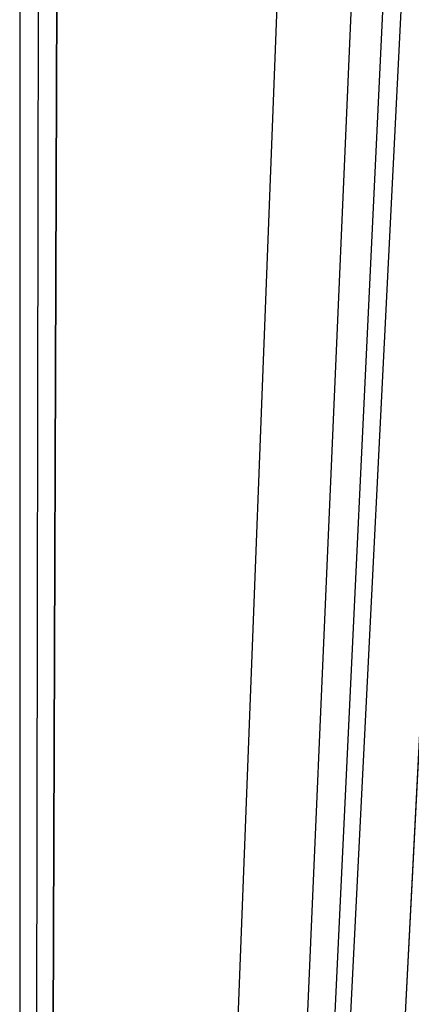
# Model space of a CAD drawing. Header units: millimetres. Extents: x 0 to 1298, y -1 to 755.
# Tile 68 of 169: x 0 to 0.0415, y 1.0029 to 1.1074. Entities that reach past the tile are written whole.
import ezdxf

# ---------------------------------------------------------------- set-up
doc = ezdxf.new("R2010")
doc.units = ezdxf.units.MM
doc.layers.add('1', color=7, linetype='Continuous')

# ---------------------------------------------------------------- blocks, each defined once
blk = doc.blocks.new('PART004')
at = {"layer": '1'}
blk.add_lwpolyline([(201.2, 0), (201.2, 68), (0, 68), (0, 0)], close=True, dxfattribs=at)
blk = doc.blocks.new('PART006')
at = {"layer": '1'}
blk.add_lwpolyline([(0, 0), (300, 0), (300, 40), (0, 40)], close=True, dxfattribs=at)
blk = doc.blocks.new('PART007')
at = {"layer": '1'}
blk.add_lwpolyline([(132.3, 0), (132.3, 60.7), (0, 60.7), (0, 0)], close=True, dxfattribs=at)
blk = doc.blocks.new('PART008')
at = {"layer": '1'}
blk.add_lwpolyline([(0, 40), (0, 0), (300, 0), (300, 40)], close=True, dxfattribs=at)
blk = doc.blocks.new('PART009')
at = {"layer": '1'}
blk.add_lwpolyline([(246.2, 281), (192.3, 285.1), (143.8, 288.7), (125.2, 290), (106.6, 291.2), (88.1, 292.2), (80.8, 292.4), (69.6, 292.9), (56.2, 293.2), (42.5, 293.4), (31.8, 293.6), (21, 293.8), (10.6, 294), (5.7, 294.1), (0.9, 294.2), (0.1, 56.7), (0, 0), (81, 0), (290.1, 0)], dxfattribs=at)
blk = doc.blocks.new('PART011')
at = {"layer": '1'}
blk.add_lwpolyline([(195, 0), (195, 90), (0, 90), (0, 0)], close=True, dxfattribs=at)
blk = doc.blocks.new('PART013')
at = {"layer": '1'}
blk.add_lwpolyline([(0, 0), (200, 0), (200, 40), (0, 40)], close=True, dxfattribs=at)
blk = doc.blocks.new('PART014')
at = {"layer": '1'}
blk.add_lwpolyline([(0, 0), (697.5, 0), (697.5, 65), (0, 65)], close=True, dxfattribs=at)
blk = doc.blocks.new('PART021')
at = {"layer": '1'}
blk.add_lwpolyline([(4.7, 105.8), (4, 94.2), (3.3, 82.7), (2.6, 71.1), (2.1, 59.3), (1.7, 48), (1.3, 36.8), (1.1, 31.4), (1, 26.1), (0.8, 21.1), (0.7, 16.3), (0.5, 13), (0.4, 9.4), (0.3, 7.5), (0.1, 3), (0, 0.4), (3.1, 0.3), (8.8, 0.3), (11.4, 0.2), (16.3, 0.2), (20.9, 0.1), (29.2, 0.1), (33.3, 0), (133, 0)], dxfattribs=at)
blk = doc.blocks.new('PART022')
at = {"layer": '1'}
blk.add_lwpolyline([(80.1, 0), (80.1, 182), (0, 182), (0, 0)], close=True, dxfattribs=at)
blk = doc.blocks.new('PART023')
at = {"layer": '1'}
blk.add_lwpolyline([(162, 0), (162, 207.1), (0, 207.1), (0, 0)], close=True, dxfattribs=at)
blk = doc.blocks.new('PART026')
at = {"layer": '1'}
blk.add_lwpolyline([(105, 0), (105, 105), (0, 105), (0, 0)], close=True, dxfattribs=at)
blk = doc.blocks.new('PART027')
at = {"layer": '1'}
blk.add_lwpolyline([(3.8, 95), (3, 84.7), (2.3, 74.4), (1.7, 63.9), (1.2, 53.1), (1, 43), (0.9, 32.9), (0.7, 23.2), (0.7, 18.7), (0.6, 14.5), (0.5, 11.5), (0.3, 8.3), (0.3, 6.6), (0.2, 4.7), (0.1, 2.6), (0, 0.3), (4, 0.2), (11.6, 0.2), (15.1, 0.1), (22, 0.1), (28.8, 0), (74.8, 0), (97.1, 0.1), (119.2, 0.1)], dxfattribs=at)
blk = doc.blocks.new('PART028')
at = {"layer": '1'}
blk.add_lwpolyline([(70, 0), (70, 200), (0, 200), (0, 0)], close=True, dxfattribs=at)
blk = doc.blocks.new('PART029')
at = {"layer": '1'}
blk.add_lwpolyline([(70, 200), (0, 200), (0, 0), (70, 0)], close=True, dxfattribs=at)
blk = doc.blocks.new('PART030')
at = {"layer": '1'}
blk.add_lwpolyline([(70, 0), (70, 140), (0, 140), (0, 0)], close=True, dxfattribs=at)
blk = doc.blocks.new('PART035')
at = {"layer": '1'}
blk.add_lwpolyline([(74.2, 72.6), (64.6, 73.8), (59.1, 74.5), (48.3, 76), (36.7, 77.7), (26.3, 79.2), (4.2, 82.6), (0, 0.2), (22.2, 3.4), (33.8, 4.9), (45.8, 6.4), (57.6, 7.6), (58.9, 7.7), (61.9, 7.9), (62.5, 8), (66.4, 8.2), (68, 8.4), (78.7, 8.9)], dxfattribs=at)
blk = doc.blocks.new('PART037')
at = {"layer": '1'}
blk.add_lwpolyline([(140, 0), (140, 32.4), (0, 32.4), (0, 0)], close=True, dxfattribs=at)
blk = doc.blocks.new('PART042')
at = {"layer": '1'}
blk.add_lwpolyline([(140, 32.5), (0, 32.4), (0, 0), (140, 0.1)], close=True, dxfattribs=at)
blk = doc.blocks.new('PART045')
at = {"layer": '1'}
blk.add_lwpolyline([(245.1, 93.5), (34.1, 93.5), (30.1, 93.2), (25.7, 92.5), (21.7, 91.3), (17.4, 89.8), (13.4, 87.5), (9.7, 84.8), (7.9, 83), (6.2, 81), (4.8, 78.7), (3.5, 76.4), (2.5, 74.1), (1.5, 71.5), (0.8, 68.8), (0.3, 66.3), (0.2, 64.5), (0, 61.7), (0, 16), (0, 0), (279.2, 0)], dxfattribs=at)
blk = doc.blocks.new('PART046')
at = {"layer": '1'}
blk.add_lwpolyline([(246.7, 95), (35.6, 95), (31.4, 94.7), (26.9, 93.9), (22.7, 92.7), (18.3, 91.2), (14.1, 88.8), (10.2, 86), (8.2, 84), (6.5, 81.9), (5, 79.4), (3.7, 77.1), (2.6, 74.7), (1.5, 71.9), (0.9, 69.2), (0.4, 66.5), (0.2, 64.8), (0, 61.7), (0, 16), (0, 0), (282.2, 0)], dxfattribs=at)
blk = doc.blocks.new('PART047')
at = {"layer": '1'}
blk.add_lwpolyline([(246.7, 95), (35.6, 95), (31.4, 94.7), (26.9, 93.9), (22.7, 92.7), (18.3, 91.1), (14.1, 88.8), (10.2, 86), (8.2, 84), (6.5, 81.9), (5, 79.4), (3.7, 77.1), (2.6, 74.7), (1.5, 71.9), (0.9, 69.2), (0.4, 66.4), (0.2, 64.8), (0, 61.7), (0, 16), (0, 0), (282.2, 0)], dxfattribs=at)
blk = doc.blocks.new('PART048')
at = {"layer": '1'}
blk.add_lwpolyline([(72.6, 70.9), (69.2, 71.3), (63.1, 72.1), (57.5, 72.7), (46.7, 74.3), (35.1, 76), (24.7, 77.5), (4.1, 80.6), (0, 0.2), (20.3, 3.1), (31.9, 4.6), (44, 6.1), (55.9, 7.4), (58.6, 7.6), (60.2, 7.7), (62.4, 7.8), (63.8, 7.9), (65.4, 8), (66.5, 8.1), (76.8, 8.6)], dxfattribs=at)
blk = doc.blocks.new('PART049')
at = {"layer": '1'}
blk.add_lwpolyline([(245, 93.5), (34.1, 93.5), (30, 93.2), (25.6, 92.4), (21.6, 91.3), (17.3, 89.8), (13.3, 87.5), (9.6, 84.8), (7.8, 82.9), (6.2, 81), (4.7, 78.6), (3.4, 76.3), (2.4, 74.1), (1.4, 71.4), (0.7, 68.8), (0.3, 66.2), (0.1, 64.4), (0, 61.7), (0, 16), (0, 0), (279.1, 0)], dxfattribs=at)
blk = doc.blocks.new('PART052')
at = {"layer": '1'}
blk.add_lwpolyline([(0, 0), (570, 0), (570, 65), (0, 65)], close=True, dxfattribs=at)
blk = doc.blocks.new('PART053')
at = {"layer": '1'}
blk.add_lwpolyline([(201.2, 0), (201.2, 68), (0, 68), (0, 0)], close=True, dxfattribs=at)
blk = doc.blocks.new('PART055')
at = {"layer": '1'}
blk.add_lwpolyline([(133, 0), (133, 60), (0, 60), (0, 0)], close=True, dxfattribs=at)
blk = doc.blocks.new('PART058')
at = {"layer": '1'}
blk.add_lwpolyline([(1.5, 155.4), (1.3, 144), (1.2, 132.9), (1, 122.1), (0.9, 111.3), (0.7, 98), (0.5, 84.6), (0.2, 57.5), (0.1, 29.1), (0, 15), (0, 1), (4.7, 0.8), (9.5, 0.6), (19.5, 0.3), (29.8, 0), (40, 0), (54.3, 0.3), (68.4, 0.9), (91.1, 1.8), (99.5, 2.1), (116.9, 2.8), (143.3, 4.1), (160.7, 5.2), (176.6, 6.2)], dxfattribs=at)
blk = doc.blocks.new('PART059')
at = {"layer": '1'}
blk.add_lwpolyline([(300, 0), (300, 40), (0, 40), (0, 0)], close=True, dxfattribs=at)
blk = doc.blocks.new('PART060')
at = {"layer": '1'}
blk.add_lwpolyline([(200, 0), (200, 40), (0, 40), (0, 0)], close=True, dxfattribs=at)
blk = doc.blocks.new('PART066')
at = {"layer": '1'}
blk.add_lwpolyline([(300, 40), (0, 40), (0, 0), (300, 0)], close=True, dxfattribs=at)
blk = doc.blocks.new('PART071')
at = {"layer": '1'}
blk.add_lwpolyline([(80.2, 0), (80.2, 182), (0, 182), (0, 0)], close=True, dxfattribs=at)
blk = doc.blocks.new('PART082')
at = {"layer": '1'}
blk.add_lwpolyline([(248.7, 235.1), (212.9, 238.7), (190, 241.3), (167, 244), (146.4, 246.2), (125.7, 248.4), (98.8, 251.2), (85.4, 252.4), (71.9, 253.5), (53, 254.5), (34.3, 255.1), (17.8, 255.5), (9.5, 255.6), (1, 255.8), (0.2, 56.6), (0, 0), (70, 0), (235, 0.1), (266.6, 0.1)], dxfattribs=at)
blk = doc.blocks.new('PART086')
at = {"layer": '1'}
blk.add_lwpolyline([(0, 32.4), (0, 0), (140, 0.1), (140, 32.5)], close=True, dxfattribs=at)
blk = doc.blocks.new('PART088')
at = {"layer": '1'}
blk.add_lwpolyline([(0, 32.4), (0, 0), (140, 0), (140, 32.4)], close=True, dxfattribs=at)
blk = doc.blocks.new('PART098')
at = {"layer": '1'}
blk.add_lwpolyline([(267.3, 0), (267.3, 160.9), (0, 160.9), (0, 0), (133.7, 0)], close=True, dxfattribs=at)
blk = doc.blocks.new('PART100')
at = {"layer": '1'}
blk.add_lwpolyline([(264.2, 0), (264.2, 159.3), (0, 159.3), (0, 0), (132.1, 0)], close=True, dxfattribs=at)
blk = doc.blocks.new('PART101')
at = {"layer": '1'}
blk.add_lwpolyline([(264.2, 0), (264.2, 159.4), (0, 159.4), (0, 0), (132.1, 0)], close=True, dxfattribs=at)
blk = doc.blocks.new('PART102')
at = {"layer": '1'}
blk.add_lwpolyline([(267.2, 0), (267.2, 160.8), (0, 160.8), (0, 0), (133.6, 0)], close=True, dxfattribs=at)
blk = doc.blocks.new('PART107')
at = {"layer": '1'}
blk.add_lwpolyline([(6.4, 115.4), (4.8, 90.8), (4.2, 82.7), (3.6, 73.6), (2.6, 55.6), (2.1, 46.3), (1.7, 37.5), (1.4, 28.7), (1.2, 24.4), (1, 20.3), (0.9, 16.4), (0.7, 12.7), (0.6, 10.1), (0.4, 7.3), (0.3, 5.8), (0.1, 2.3), (0, 0.3), (4.1, 0.2), (8, 0.2), (15.5, 0.1), (22.7, 0.1), (29.9, 0), (50.6, 0), (71.7, 0.1)], dxfattribs=at)
blk = doc.blocks.new('PART109')
at = {"layer": '1'}
blk.add_lwpolyline([(0, 0), (675, 0), (675, 65), (0, 65)], close=True, dxfattribs=at)
blk = doc.blocks.new('PART124')
at = {"layer": '1'}
blk.add_lwpolyline([(80.2, 0), (80.2, 182.1), (0, 182.1), (0, 0)], close=True, dxfattribs=at)
blk = doc.blocks.new('PART127')
at = {"layer": '1'}
blk.add_lwpolyline([(5.5, 96.3), (4.9, 88.8), (4.2, 81.4), (3.5, 72.4), (2.7, 63.6), (2.1, 54.7), (1.5, 45.6), (0.9, 28.4), (0.8, 24.2), (0.7, 20.1), (0.6, 16.3), (0.5, 12.6), (0.3, 7.3), (0.3, 5.8), (0.2, 4.2), (0.1, 2.4), (0, 0.3), (5.8, 0.3), (11.1, 0.2), (15.9, 0.2), (20.5, 0.1), (24.8, 0.1), (33.3, 0), (72.9, 0)], dxfattribs=at)
blk = doc.blocks.new('PART131')
at = {"layer": '1'}
blk.add_lwpolyline([(0, 0), (583.1, 0), (583.1, 65), (0, 65)], close=True, dxfattribs=at)
blk = doc.blocks.new('PART142')
at = {"layer": '1'}
blk.add_lwpolyline([(0, 32), (0, 0), (137, 0), (137, 32)], close=True, dxfattribs=at)
blk = doc.blocks.new('PART145')
at = {"layer": '1'}
blk.add_lwpolyline([(231.3, 92.5), (37.7, 92.5), (34.1, 92.4), (30, 92.2), (25.7, 91.4), (21.6, 90.2), (17.3, 88.7), (13.3, 86.5), (9.6, 83.8), (7.8, 81.9), (6.2, 80), (4.7, 77.6), (3.5, 75.3), (2.4, 73), (1.4, 70.4), (0.8, 67.8), (0.3, 65.2), (0.1, 63), (0, 60.7), (0, 15), (0, 0), (269, 0)], dxfattribs=at)
blk = doc.blocks.new('PART148')
at = {"layer": '1'}
blk.add_lwpolyline([(137, 32), (0, 32), (0, 0), (137, 0)], close=True, dxfattribs=at)
blk = doc.blocks.new('PART158')
at = {"layer": '1'}
blk.add_lwpolyline([(245.1, 92.9), (240.7, 93.6), (236.5, 94), (35.6, 94), (31.4, 93.6), (26.9, 92.9), (22.7, 91.7), (18.2, 90.1), (14, 87.7), (10.2, 84.9), (8.2, 82.9), (6.5, 80.8), (4.9, 78.4), (2.5, 73.6), (1.5, 70.9), (0.8, 68.1), (0.3, 65.4), (0.1, 62.8), (0, 60.7), (0, 15), (0, 0), (272, 0)], dxfattribs=at)
blk = doc.blocks.new('PART159')
at = {"layer": '1'}
blk.add_lwpolyline([(231.3, 92.5), (37.8, 92.5), (34.1, 92.4), (30, 92.2), (25.7, 91.4), (21.6, 90.2), (17.4, 88.7), (13.3, 86.5), (9.7, 83.8), (7.8, 81.9), (6.2, 80), (4.7, 77.6), (3.5, 75.3), (2.4, 73), (1.4, 70.4), (0.8, 67.8), (0.3, 65.2), (0.2, 63), (0, 60.7), (0, 15), (0, 0), (269, 0)], dxfattribs=at)
blk = doc.blocks.new('PART160')
at = {"layer": '1'}
blk.add_lwpolyline([(245.1, 92.9), (240.7, 93.6), (236.5, 93.9), (232.8, 94), (39.3, 94), (35.6, 93.9), (31.4, 93.6), (26.9, 92.9), (22.7, 91.7), (18.2, 90.1), (14, 87.7), (10.2, 84.9), (8.2, 82.9), (6.5, 80.8), (4.9, 78.4), (2.5, 73.6), (1.5, 70.8), (0.8, 68.1), (0.3, 65.4), (0.1, 62.8), (0, 60.7), (0, 15), (0, 0), (272, 0)], dxfattribs=at)
blk = doc.blocks.new('PART183')
at = {"layer": '1'}
blk.add_lwpolyline([(0, 0), (707.5, 0), (707.5, 65), (0, 65)], close=True, dxfattribs=at)
blk = doc.blocks.new('PART190')
at = {"layer": '1'}
blk.add_lwpolyline([(251.4, 291.7), (195.7, 295.2), (145.5, 298.3), (127.4, 299.4), (109.2, 300.4), (91.1, 301.2), (80.7, 301.5), (73, 301.7), (57.8, 301.9), (42.4, 302), (21.1, 302.2), (10.7, 302.3), (5.7, 302.4), (0.8, 302.4), (0.2, 56.7), (0, 0), (81, 0), (295.2, 0)], dxfattribs=at)
blk = doc.blocks.new('PART196')
at = {"layer": '1'}
blk.add_lwpolyline([(201.2, 0), (201.2, 68), (0, 68), (0, 0)], close=True, dxfattribs=at)
blk = doc.blocks.new('PART198')
at = {"layer": '1'}
blk.add_lwpolyline([(132.3, 0), (132.3, 60.7), (0, 60.7), (0, 0)], close=True, dxfattribs=at)
blk = doc.blocks.new('PART201')
at = {"layer": '1'}
blk.add_lwpolyline([(80.1, 0), (80.1, 182), (0, 182), (0, 0)], close=True, dxfattribs=at)
blk = doc.blocks.new('PART203')
at = {"layer": '1'}
blk.add_lwpolyline([(0, 0), (540, 0), (540, 65), (0, 65)], close=True, dxfattribs=at)
blk = doc.blocks.new('PART204')
at = {"layer": '1'}
blk.add_lwpolyline([(132.3, 0), (132.3, 60.7), (0, 60.7), (0, 0)], close=True, dxfattribs=at)
blk = doc.blocks.new('PART215')
at = {"layer": '1'}
blk.add_lwpolyline([(80.2, 0), (80.2, 182), (0, 182), (0, 0)], close=True, dxfattribs=at)

msp = doc.modelspace()

# ---------------------------------------------------------------- block references
for name in ['PART190', 'PART009', 'PART082', 'PART027', 'PART023', 'PART021', 'PART028', 'PART029', 'PART124', 'PART022', 'PART071', 'PART201', 'PART215', 'PART058', 'PART107', 'PART098', 'PART102', 'PART101', 'PART100', 'PART127', 'PART030', 'PART026', 'PART046', 'PART047', 'PART158', 'PART160', 'PART045', 'PART049', 'PART145', 'PART159', 'PART011', 'PART035', 'PART048', 'PART004', 'PART053', 'PART196', 'PART014', 'PART052', 'PART109', 'PART131', 'PART183', 'PART203', 'PART007', 'PART198', 'PART204', 'PART055', 'PART006', 'PART008', 'PART013', 'PART059', 'PART060', 'PART066', 'PART042', 'PART086', 'PART037', 'PART088', 'PART142', 'PART148']:
    msp.add_blockref(name, (0, 0))

doc.saveas('drawing.dxf')
